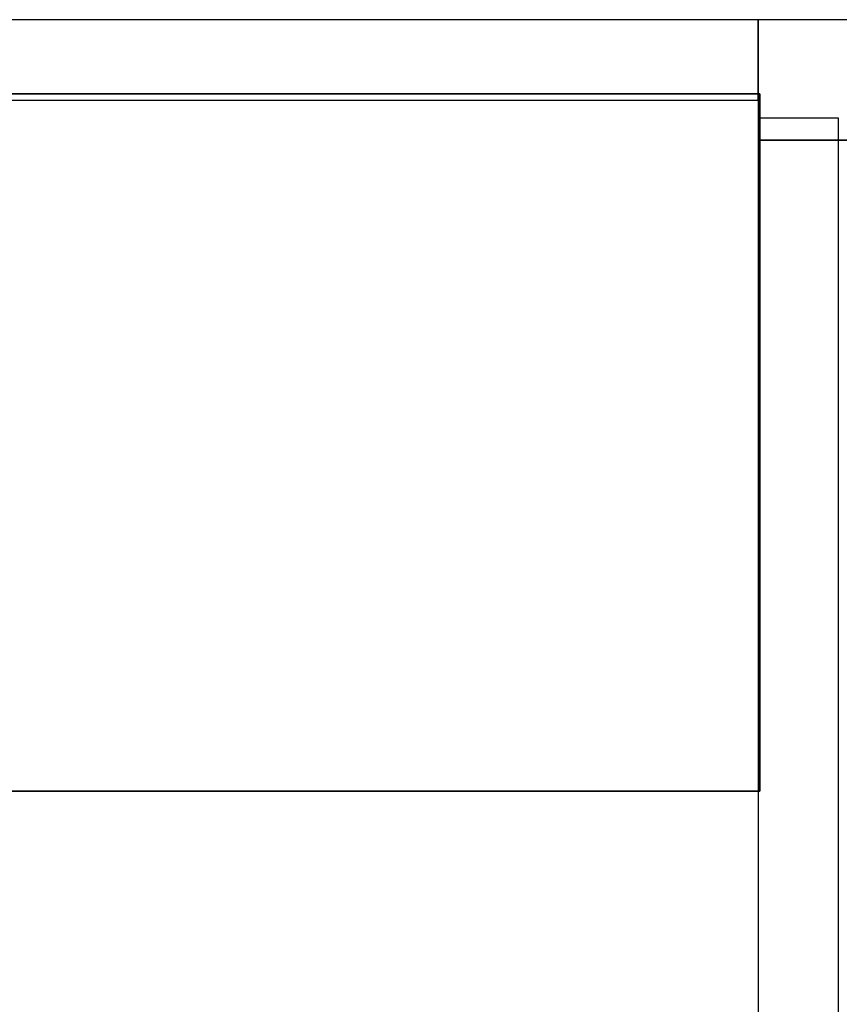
# Model space of a CAD drawing. Header units: metres. Extents: x 391.1 to 430.4, y 12.7 to 28.4.
# Tile 65 of 169: x 402.3 to 403.4, y 27 to 28.2. Entities that reach past the tile are written whole.
import ezdxf

# ---------------------------------------------------------------- set-up
doc = ezdxf.new("R2010")
doc.units = ezdxf.units.M
doc.layers.add('01_SUELOS', color=7, linetype='Continuous', lineweight=25, true_color=0x007f00)
doc.layers.add('A-WALL-____-MCUT', color=7, linetype='Continuous', lineweight=25)
doc.layers.add('A-WALL-____-OTLN', color=7, linetype='Continuous', lineweight=25)

# ---------------------------------------------------------------- blocks, each defined once
blk = doc.blocks.new('Family - LONDR55-XX_ZZ-ARQ-CAA-M3D-Londres55-155523-02_CLI_AIRE_P0')
at = {"layer": '01_SUELOS', "color": 9, "true_color": 0xaad4aa}
for p, q in [((0, 0.8675), (0, 0)), ((0, 0), (0, 0.8675)), ((1.8021, 0.8675), (0, 0.8675)), ((0, 0.8675), (1.8021, 0.8675)), ((1.8021, 0), (1.8021, 0.8675)), ((1.8021, 0.8675), (1.8021, 0)), ((0, 0), (1.8021, 0)), ((1.8021, 0), (0, 0))]:
    blk.add_line(p, q, dxfattribs=at)
blk = doc.blocks.new('Family - Envans PB-155636-02_CLI_AIRE_P0')
at = {"layer": 'A-WALL-____-MCUT', "color": 253, "true_color": 0xaaaaaa}
for p, q in [((5.9575, 0.1), (3.59, 0.1)), ((5.9575, 0), (5.9575, 0.1)), ((3.59, 0), (5.9575, 0))]:
    blk.add_line(p, q, dxfattribs=at)
at = {"layer": 'A-WALL-____-OTLN', "color": 253, "true_color": 0xaaaaaa}
for p, q in [((5.9575, 0.1), (0, 0.1)), ((5.9575, 0), (5.9575, 0.1)), ((0, 0), (5.9575, 0))]:
    blk.add_line(p, q, dxfattribs=at)
at = {"layer": 'A-WALL-____-OTLN', "color": 253, "lineweight": 18, "true_color": 0xaaaaaa}
blk.add_line((-0.0988, 0), (5.9375, 0), dxfattribs=at)
blk = doc.blocks.new('Family - Envans PB-155714-02_CLI_AIRE_P0')
at = {"layer": 'A-WALL-____-MCUT', "color": 253, "true_color": 0xaaaaaa}
for p, q in [((2.61, 0.15), (0, 0.15)), ((2.61, 0), (2.61, 0.15)), ((0, 0), (2.61, 0))]:
    blk.add_line(p, q, dxfattribs=at)
at = {"layer": 'A-WALL-____-OTLN', "color": 253, "true_color": 0xaaaaaa}
for p, q in [((2.61, 0.15), (0, 0.15)), ((2.61, 0), (2.61, 0.15)), ((0, 0), (2.61, 0))]:
    blk.add_line(p, q, dxfattribs=at)
at = {"layer": 'A-WALL-____-OTLN', "color": 253, "lineweight": 18, "true_color": 0xaaaaaa}
blk.add_line((0, 0), (2.61, 0), dxfattribs=at)
blk = doc.blocks.new('Family - Envans PB-155739-02_CLI_AIRE_P0')
at = {"layer": 'A-WALL-____-MCUT', "color": 253, "true_color": 0xaaaaaa}
for p, q in [((1.8, 0.1), (0, 0.1)), ((0, 0.1), (0, 0)), ((1.8, 0), (1.8, 0.1)), ((0, 0), (1.8, 0))]:
    blk.add_line(p, q, dxfattribs=at)
at = {"layer": 'A-WALL-____-OTLN', "color": 253, "true_color": 0xaaaaaa}
for p, q in [((1.8, 0.1), (0, 0.1)), ((0, 0.1), (0, 0)), ((1.8, 0), (1.8, 0.1)), ((0, 0), (1.8, 0))]:
    blk.add_line(p, q, dxfattribs=at)
at = {"layer": 'A-WALL-____-OTLN', "color": 253, "lineweight": 18, "true_color": 0xaaaaaa}
blk.add_line((0, 0), (1.8, 0), dxfattribs=at)
blk = doc.blocks.new('Family - LONDR55-XX_ZZ-ARQ-CAA-M3D-Londres55-155971-02_CLI_AIRE_P0')
at = {"layer": '01_SUELOS', "color": 9, "true_color": 0xaad4aa}
for p, q in [((8.5373, 14.8702), (5.9294, 14.8702)), ((8.5373, 14.8702), (5.9294, 14.8702)), ((5.9294, 14.8702), (5.9294, 14.0602)), ((5.9294, 14.8702), (5.9294, 14.0602)), ((5.9294, 14.8702), (5.9294, 14.0602)), ((5.9294, 14.8702), (8.5373, 14.8702)), ((5.9294, 14.8702), (8.5373, 14.8702)), ((5.9294, 14.8702), (5.9294, 14.0602)), ((5.9294, 14.0602), (4.1273, 14.0602)), ((5.9294, 14.0602), (4.1273, 14.0602)), ((5.9294, 14.0602), (4.1273, 14.0602)), ((5.9294, 14.0602), (4.1273, 14.0602))]:
    blk.add_line(p, q, dxfattribs=at)
blk = doc.blocks.new('LONDR55-XX_ZZ-ARQ-CAA-M3D-Londres55_ifc-1-02_CLI_AIRE_P0')
at = {"layer": '01_SUELOS', "color": 253, "lineweight": 18, "true_color": 0xaaaaaa}
for name, p in [('Family - LONDR55-XX_ZZ-ARQ-CAA-M3D-Londres55-155971-02_CLI_AIRE_P0', (397.3291, 13.2006)), ('Family - LONDR55-XX_ZZ-ARQ-CAA-M3D-Londres55-155523-02_CLI_AIRE_P0', (401.4564, 27.2608))]:
    blk.add_blockref(name, p, dxfattribs=at)
at = {"layer": 'A-WALL-____-OTLN', "color": 253, "lineweight": 18, "true_color": 0xaaaaaa}
for name, p, rotation in [('Family - Envans PB-155739-02_CLI_AIRE_P0', (403.2564, 28.2208), 180), ('Family - Envans PB-155714-02_CLI_AIRE_P0', (405.8664, 28.2208), 180), ('Family - Envans PB-155636-02_CLI_AIRE_P0', (403.3564, 22.1408), 90)]:
    blk.add_blockref(name, p, dxfattribs=dict(at, rotation=rotation))

msp = doc.modelspace()

# ---------------------------------------------------------------- block references
at = {"lineweight": 5}
msp.add_blockref('LONDR55-XX_ZZ-ARQ-CAA-M3D-Londres55_ifc-1-02_CLI_AIRE_P0', (0, 0), dxfattribs=at)

doc.saveas('drawing.dxf')
